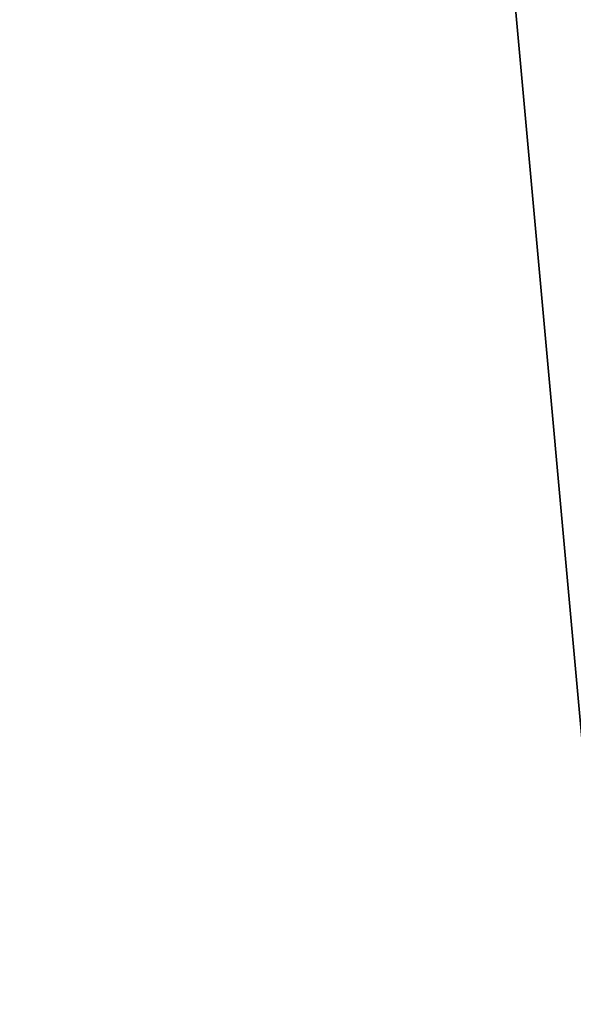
# Model space of a CAD drawing. Header units: millimetres. Extents: x -25 to 90, y -3 to 328.
# Tile 56 of 139: x 40.306 to 40.463, y 50.306 to 50.585. Entities that reach past the tile are written whole.
import ezdxf

# ---------------------------------------------------------------- set-up
doc = ezdxf.new("R2010")
doc.units = ezdxf.units.MM
doc.header["$LTSCALE"] = 65.185185
doc.layers.add('100', color=7, linetype='CONTINUOUS')
doc.layers.add('3', color=7, linetype='CONTINUOUS')

msp = doc.modelspace()

# ---------------------------------------------------------------- linework, layer by layer
at = {"layer": '100', "linetype": 'CONTINUOUS'}
for points in [[(40.5, 50, 21), (40.5, 56.4896, 19.97211), (0, 50, 21), (40.5, 50, 21)], [(0, 50, 21), (40.5, 56.4896, 19.97211), (6.77754, 55.3709, 20.30156), (0, 50, 21)], [(40.5, 56.4896, -19.97211), (40.5, 50, -21), (6.78023, 55.37303, -20.301), (40.5, 56.4896, -19.97211)], [(40.5, 50, -21), (0, 50, -21), (6.78023, 55.37303, -20.301), (40.5, 50, -21)]]:
    msp.add_3dface(points, dxfattribs=at)
at = {"layer": '3', "color": 7, "linetype": 'CONTINUOUS', "true_color": 0x0833a0}
for points in [[(39.5, 50, 18.75), (39.5, 61.02112, 15.16896), (40.5, 50, 18.75), (39.5, 50, 18.75)], [(40.5, 50, 18.75), (39.5, 61.02112, 15.16896), (40.5, 51.47104, 18.6922), (40.5, 50, 18.75)], [(39.5, 61.02112, -15.16896), (39.5, 50, -18.75), (40.5, 61.02109, -15.16898), (39.5, 61.02112, -15.16896)], [(40.5, 61.02109, -15.16898), (39.5, 50, -18.75), (40.5, 59.79663, -15.98714), (40.5, 61.02109, -15.16898)], [(40.5, 59.79663, -15.98714), (39.5, 50, -18.75), (40.5, 58.51266, -16.7062), (40.5, 59.79663, -15.98714)], [(40.5, 58.51266, -16.7062), (39.5, 50, -18.75), (40.5, 57.17492, -17.3229), (40.5, 58.51266, -16.7062)], [(40.5, 57.17492, -17.3229), (39.5, 50, -18.75), (40.5, 55.79441, -17.83219), (40.5, 57.17492, -17.3229)], [(40.5, 55.79441, -17.83219), (39.5, 50, -18.75), (40.5, 54.37685, -18.232), (40.5, 55.79441, -17.83219)], [(40.5, 54.37685, -18.232), (39.5, 50, -18.75), (40.5, 52.93336, -18.51913), (40.5, 54.37685, -18.232)], [(40.5, 52.93336, -18.51913), (39.5, 50, -18.75), (40.5, 51.47104, -18.6922), (40.5, 52.93336, -18.51913)], [(40.5, 51.47104, -18.6922), (39.5, 50, -18.75), (40.5, 50, -18.75), (40.5, 51.47104, -18.6922)]]:
    msp.add_3dface(points, dxfattribs=at)

doc.saveas('drawing.dxf')
